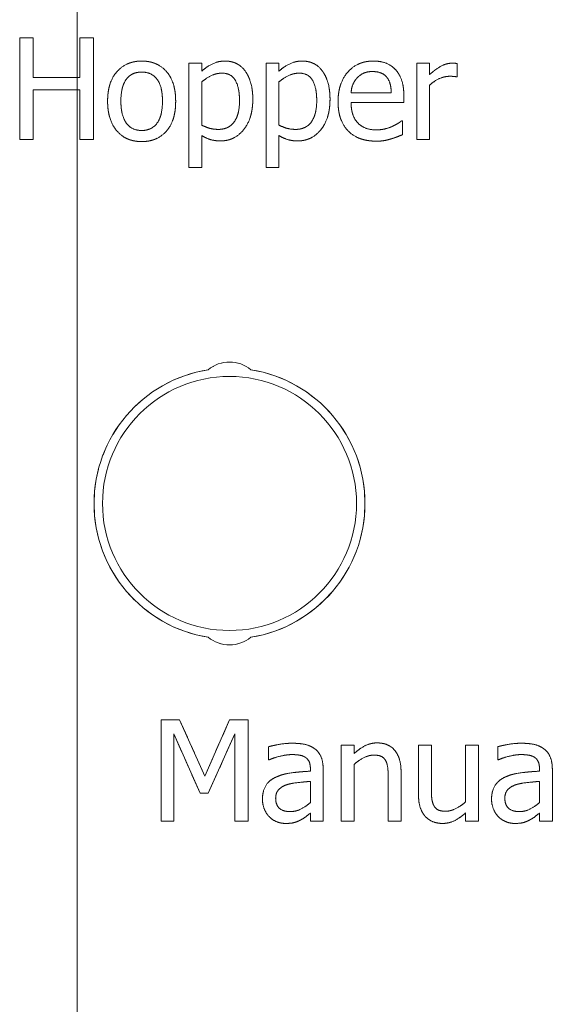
# Model space of a CAD drawing. Header units: millimetres. Extents: x 41 to 1655, y -379 to 1151.
# Tile 15 of 56: x 314.17 to 320.47, y 179.7 to 191.32. Entities that reach past the tile are written whole.
import ezdxf

# ---------------------------------------------------------------- set-up
doc = ezdxf.new("R2010")
doc.units = ezdxf.units.MM
doc.header["$LTSCALE"] = 4
doc.linetypes.add('CHAIN', pattern=[0.3543, 0.2362, -0.0295, 0.0591, -0.0295])
doc.linetypes.add('LONG_DASH_DOTTED', pattern=[0.3001, 0.2362, -0.0295, 0.0049, -0.0295])
doc.layers.add('가시적 모서리(ISO)', color=7, linetype='Continuous', lineweight=18)
doc.layers.add('단면도 선(ISO)', color=7, linetype='LONG_DASH_DOTTED', lineweight=15, true_color=0x004000)
doc.layers.add('오버레이 [기준 허상 선(ISO)]', color=7, linetype='LONG_DASH_DOTTED', lineweight=18, true_color=0x803f3f)

# ---------------------------------------------------------------- blocks, each defined once
blk = doc.blocks.new('2dTransSection0')
at = {"layer": '단면도 선(ISO)', "linetype": 'CHAIN', "ltscale": 77.084045}
blk.add_line((78.7133, 92.8659), (78.7133, 23.4962), dxfattribs=at)

msp = doc.modelspace()

# ---------------------------------------------------------------- linework, layer by layer
at = {"layer": '가시적 모서리(ISO)'}
for p, q in [((314.175, 191.111), (314.334, 191.111)), ((314.175, 189.911), (314.175, 191.111)), ((314.334, 191.111), (314.334, 190.64)), ((314.886, 191.111), (315.046, 191.111)), ((314.886, 190.64), (314.886, 191.111)), ((315.046, 191.111), (315.046, 189.911)), ((316.173, 190.811), (316.325, 190.811)), ((316.173, 189.579), (316.173, 190.811)), ((316.325, 190.811), (316.325, 190.717)), ((317.085, 190.811), (317.237, 190.811)), ((317.085, 189.579), (317.085, 190.811)), ((317.237, 190.811), (317.237, 190.717)), ((318.866, 190.811), (319.017, 190.811)), ((318.866, 189.911), (318.866, 190.811)), ((319.017, 190.811), (319.017, 190.677)), ((319.343, 190.806), (319.343, 190.649)), ((314.334, 190.64), (314.886, 190.64)), ((319.343, 190.649), (319.335, 190.649)), ((314.334, 190.498), (314.334, 189.911)), ((314.886, 190.498), (314.334, 190.498)), ((314.886, 189.911), (314.886, 190.498)), ((316.325, 190.59), (316.325, 190.079)), ((317.237, 190.59), (317.237, 190.079)), ((319.017, 190.55), (319.017, 189.911)), ((318.089, 190.461), (318.564, 190.461)), ((318.712, 190.428), (318.712, 190.345)), ((318.712, 190.345), (318.089, 190.345)), ((318.687, 190.131), (318.695, 190.131)), ((318.695, 190.131), (318.695, 189.966)), ((314.334, 189.911), (314.175, 189.911)), ((315.046, 189.911), (314.886, 189.911)), ((316.325, 189.956), (316.325, 189.579)), ((317.237, 189.956), (317.237, 189.579)), ((319.017, 189.911), (318.866, 189.911)), ((316.325, 189.579), (316.173, 189.579)), ((317.237, 189.579), (317.085, 189.579)), ((315.846, 183.057), (316.063, 183.057)), ((315.846, 181.857), (315.846, 183.057)), ((316.063, 183.057), (316.363, 182.389)), ((316.363, 182.389), (316.653, 183.057)), ((316.653, 183.057), (316.874, 183.057)), ((316.874, 183.057), (316.874, 181.857)), ((315.994, 182.891), (315.994, 181.857)), ((316.305, 182.188), (315.994, 182.891)), ((316.715, 182.891), (316.402, 182.188)), ((316.715, 181.857), (316.715, 182.891)), ((317.115, 182.584), (317.115, 182.738)), ((317.972, 182.758), (318.124, 182.758)), ((317.972, 181.857), (317.972, 182.758)), ((318.124, 182.758), (318.124, 182.658)), ((318.885, 182.758), (319.037, 182.758)), ((318.885, 182.173), (318.885, 182.758)), ((319.037, 182.758), (319.037, 182.244)), ((319.441, 182.758), (319.592, 182.758)), ((319.441, 182.085), (319.441, 182.758)), ((319.592, 182.758), (319.592, 181.857)), ((319.821, 182.584), (319.821, 182.738)), ((317.123, 182.584), (317.115, 182.584)), ((319.83, 182.584), (319.821, 182.584)), ((317.608, 182.449), (317.608, 182.479)), ((317.759, 182.473), (317.759, 181.857)), ((318.124, 182.53), (318.124, 181.857)), ((320.314, 182.449), (320.314, 182.479)), ((320.466, 182.473), (320.466, 181.857)), ((318.528, 181.857), (318.528, 182.371)), ((318.679, 182.442), (318.679, 181.857)), ((317.608, 182.079), (317.608, 182.329)), ((320.314, 182.079), (320.314, 182.329)), ((316.402, 182.188), (316.305, 182.188)), ((317.608, 181.857), (317.608, 181.953)), ((319.441, 181.857), (319.441, 181.956)), ((320.314, 181.857), (320.314, 181.953)), ((315.994, 181.857), (315.846, 181.857)), ((316.874, 181.857), (316.715, 181.857)), ((317.759, 181.857), (317.608, 181.857)), ((318.124, 181.857), (317.972, 181.857)), ((318.679, 181.857), (318.528, 181.857)), ((319.592, 181.857), (319.441, 181.857)), ((320.466, 181.857), (320.314, 181.857))]:
    msp.add_line(p, q, dxfattribs=at)
msp.add_circle((316.653, 185.611), 1.5, dxfattribs=at)
for centre, radius, start, end in [((316.653, 186.881), 0.4, 50.7783, 129.2217), ((316.653, 185.611), 1.6, 99.0955, 260.9045), ((316.653, 185.611), 1.6, 279.0955, 80.9045), ((316.653, 184.341), 0.4, 230.7783, 309.2217)]:
    msp.add_arc(centre, radius, start, end, dxfattribs=at)
for points in [[(315.213, 190.361), (315.213, 190.587), (315.435, 190.836), (315.616, 190.836)], [(315.616, 190.836), (315.799, 190.836), (316.017, 190.588), (316.017, 190.361)], [(316.325, 190.717), (316.381, 190.768), (316.519, 190.836), (316.6, 190.836)], [(316.6, 190.836), (316.754, 190.836), (316.928, 190.591), (316.928, 190.385)], [(317.237, 190.717), (317.293, 190.768), (317.431, 190.836), (317.512, 190.836)], [(317.512, 190.836), (317.667, 190.836), (317.84, 190.591), (317.84, 190.385)], [(317.935, 190.356), (317.935, 190.576), (318.165, 190.836), (318.351, 190.836)], [(318.351, 190.836), (318.435, 190.836), (318.564, 190.788), (318.612, 190.736)], [(318.612, 190.736), (318.66, 190.685), (318.712, 190.536), (318.712, 190.428)], [(319.017, 190.677), (319.1, 190.751), (319.223, 190.811), (319.282, 190.811)], [(319.282, 190.811), (319.305, 190.811), (319.329, 190.809), (319.343, 190.806)], [(315.616, 190.706), (315.498, 190.706), (315.37, 190.536), (315.37, 190.361)], [(315.861, 190.361), (315.861, 190.536), (315.733, 190.706), (315.616, 190.706)], [(316.563, 190.693), (316.499, 190.693), (316.378, 190.635), (316.325, 190.59)], [(316.771, 190.368), (316.771, 190.522), (316.673, 190.693), (316.563, 190.693)], [(317.475, 190.693), (317.411, 190.693), (317.29, 190.635), (317.237, 190.59)], [(317.683, 190.368), (317.683, 190.522), (317.585, 190.693), (317.475, 190.693)], [(318.163, 190.641), (318.129, 190.605), (318.093, 190.518), (318.089, 190.461)], [(318.342, 190.712), (318.282, 190.712), (318.198, 190.676), (318.163, 190.641)], [(318.513, 190.642), (318.486, 190.676), (318.404, 190.712), (318.342, 190.712)], [(318.564, 190.461), (318.562, 190.522), (318.537, 190.612), (318.513, 190.642)], [(319.254, 190.656), (319.192, 190.656), (319.072, 190.602), (319.017, 190.55)], [(319.335, 190.649), (319.318, 190.654), (319.28, 190.656), (319.254, 190.656)], [(316.523, 190.029), (316.641, 190.029), (316.771, 190.202), (316.771, 190.368)], [(316.928, 190.385), (316.928, 190.16), (316.713, 189.893), (316.548, 189.893)], [(317.435, 190.029), (317.553, 190.029), (317.683, 190.202), (317.683, 190.368)], [(317.84, 190.385), (317.84, 190.16), (317.625, 189.893), (317.46, 189.893)], [(315.616, 189.885), (315.428, 189.885), (315.213, 190.141), (315.213, 190.361)], [(315.37, 190.361), (315.37, 190.191), (315.498, 190.016), (315.616, 190.016)], [(315.616, 190.016), (315.732, 190.016), (315.861, 190.188), (315.861, 190.361)], [(316.017, 190.361), (316.017, 190.133), (315.799, 189.885), (315.616, 189.885)], [(318.388, 189.89), (318.172, 189.89), (317.935, 190.132), (317.935, 190.356)], [(318.089, 190.345), (318.089, 190.189), (318.246, 190.023), (318.386, 190.023)], [(316.325, 190.079), (316.384, 190.051), (316.469, 190.029), (316.523, 190.029)], [(317.237, 190.079), (317.296, 190.051), (317.381, 190.029), (317.435, 190.029)], [(318.386, 190.023), (318.436, 190.023), (318.532, 190.045), (318.571, 190.062)], [(318.571, 190.062), (318.612, 190.082), (318.668, 190.116), (318.687, 190.131)], [(316.548, 189.893), (316.481, 189.893), (316.378, 189.924), (316.325, 189.956)], [(317.46, 189.893), (317.393, 189.893), (317.29, 189.924), (317.237, 189.956)], [(318.558, 189.916), (318.515, 189.903), (318.443, 189.89), (318.388, 189.89)], [(318.695, 189.966), (318.669, 189.955), (318.589, 189.924), (318.558, 189.916)], [(317.115, 182.738), (317.156, 182.75), (317.313, 182.779), (317.39, 182.779)], [(317.39, 182.779), (317.483, 182.779), (317.611, 182.75), (317.661, 182.712)], [(317.661, 182.712), (317.711, 182.675), (317.759, 182.557), (317.759, 182.473)], [(318.124, 182.658), (318.192, 182.719), (318.323, 182.783), (318.397, 182.783)], [(318.397, 182.783), (318.529, 182.783), (318.679, 182.608), (318.679, 182.442)], [(319.821, 182.738), (319.863, 182.75), (320.019, 182.779), (320.096, 182.779)], [(320.096, 182.779), (320.189, 182.779), (320.317, 182.75), (320.367, 182.712)], [(320.367, 182.712), (320.417, 182.675), (320.466, 182.557), (320.466, 182.473)], [(317.389, 182.645), (317.336, 182.645), (317.194, 182.614), (317.123, 182.584)], [(317.546, 182.615), (317.517, 182.633), (317.434, 182.645), (317.389, 182.645)], [(317.608, 182.479), (317.608, 182.531), (317.576, 182.596), (317.546, 182.615)], [(318.357, 182.639), (318.301, 182.639), (318.181, 182.579), (318.124, 182.53)], [(318.498, 182.572), (318.48, 182.606), (318.414, 182.639), (318.357, 182.639)], [(320.095, 182.645), (320.043, 182.645), (319.901, 182.614), (319.83, 182.584)], [(320.253, 182.615), (320.223, 182.633), (320.14, 182.645), (320.095, 182.645)], [(320.314, 182.479), (320.314, 182.531), (320.282, 182.596), (320.253, 182.615)], [(318.528, 182.371), (318.528, 182.433), (318.516, 182.54), (318.498, 182.572)], [(317.042, 182.118), (317.042, 182.211), (317.12, 182.343), (317.206, 182.381)], [(317.206, 182.381), (317.282, 182.416), (317.488, 182.443), (317.608, 182.449)], [(319.748, 182.118), (319.748, 182.211), (319.827, 182.343), (319.912, 182.381)], [(319.912, 182.381), (319.988, 182.416), (320.194, 182.443), (320.314, 182.449)], [(317.337, 182.292), (317.277, 182.273), (317.198, 182.197), (317.198, 182.129)], [(317.608, 182.329), (317.553, 182.324), (317.389, 182.307), (317.337, 182.292)], [(319.037, 182.244), (319.037, 182.172), (319.048, 182.078), (319.066, 182.043)], [(320.044, 182.292), (319.983, 182.273), (319.905, 182.197), (319.905, 182.129)], [(320.314, 182.329), (320.259, 182.324), (320.095, 182.307), (320.044, 182.292)], [(317.121, 181.912), (317.085, 181.949), (317.042, 182.058), (317.042, 182.118)], [(317.198, 182.129), (317.198, 182.051), (317.286, 181.972), (317.369, 181.972)], [(318.967, 181.913), (318.928, 181.954), (318.885, 182.082), (318.885, 182.173)], [(319.828, 181.912), (319.792, 181.949), (319.748, 182.058), (319.748, 182.118)], [(319.905, 182.129), (319.905, 182.051), (319.992, 181.972), (320.076, 181.972)], [(317.369, 181.972), (317.44, 181.972), (317.557, 182.033), (317.608, 182.079)], [(319.066, 182.043), (319.085, 182.008), (319.148, 181.976), (319.207, 181.976)], [(319.207, 181.976), (319.263, 181.976), (319.388, 182.039), (319.441, 182.085)], [(320.076, 181.972), (320.147, 181.972), (320.263, 182.033), (320.314, 182.079)], [(317.315, 181.832), (317.259, 181.832), (317.159, 181.874), (317.121, 181.912)], [(317.608, 181.953), (317.589, 181.939), (317.527, 181.89), (317.498, 181.876)], [(319.167, 181.832), (319.109, 181.832), (319.005, 181.871), (318.967, 181.913)], [(319.441, 181.956), (319.371, 181.895), (319.245, 181.832), (319.167, 181.832)], [(320.021, 181.832), (319.966, 181.832), (319.866, 181.874), (319.828, 181.912)], [(320.314, 181.953), (320.295, 181.939), (320.233, 181.89), (320.204, 181.876)], [(317.498, 181.876), (317.458, 181.854), (317.383, 181.832), (317.315, 181.832)], [(320.204, 181.876), (320.164, 181.854), (320.089, 181.832), (320.021, 181.832)]]:
    msp.add_open_spline(points, degree=2, dxfattribs=at)
at = {"layer": '오버레이 [기준 허상 선(ISO)]', "ltscale": 0.052206}
for p, q in [((314.175, 191.111), (314.334, 191.111)), ((314.886, 191.111), (315.046, 191.111)), ((314.334, 189.911), (314.175, 189.911)), ((315.046, 189.911), (314.886, 189.911)), ((316.874, 181.857), (316.715, 181.857))]:
    msp.add_line(p, q, dxfattribs=at)
at = {"layer": '오버레이 [기준 허상 선(ISO)]', "ltscale": 0.39347}
for p, q in [((314.175, 189.911), (314.175, 191.111)), ((315.046, 191.111), (315.046, 189.911)), ((315.846, 181.857), (315.846, 183.057)), ((316.874, 183.057), (316.874, 181.857))]:
    msp.add_line(p, q, dxfattribs=at)
at = {"layer": '오버레이 [기준 허상 선(ISO)]', "ltscale": 0.154266}
for p, q in [((314.334, 191.111), (314.334, 190.64)), ((314.886, 190.64), (314.886, 191.111))]:
    msp.add_line(p, q, dxfattribs=at)
at = {"layer": '오버레이 [기준 허상 선(ISO)]', "ltscale": 0.049654}
for p, q in [((316.173, 190.811), (316.325, 190.811)), ((317.085, 190.811), (317.237, 190.811)), ((318.866, 190.811), (319.017, 190.811)), ((319.017, 189.911), (318.866, 189.911)), ((316.325, 189.579), (316.173, 189.579)), ((317.237, 189.579), (317.085, 189.579)), ((317.972, 182.758), (318.124, 182.758)), ((318.885, 182.758), (319.037, 182.758)), ((319.441, 182.758), (319.592, 182.758)), ((317.759, 181.857), (317.608, 181.857)), ((318.124, 181.857), (317.972, 181.857)), ((318.679, 181.857), (318.528, 181.857)), ((319.592, 181.857), (319.441, 181.857)), ((320.466, 181.857), (320.314, 181.857))]:
    msp.add_line(p, q, dxfattribs=at)
at = {"layer": '오버레이 [기준 허상 선(ISO)]', "ltscale": 0.403995}
for p, q in [((316.173, 189.579), (316.173, 190.811)), ((317.085, 189.579), (317.085, 190.811))]:
    msp.add_line(p, q, dxfattribs=at)
at = {"layer": '오버레이 [기준 허상 선(ISO)]', "ltscale": 0.030837}
for p, q in [((316.325, 190.811), (316.325, 190.717)), ((317.237, 190.811), (317.237, 190.717))]:
    msp.add_line(p, q, dxfattribs=at)
at = {"layer": '오버레이 [기준 허상 선(ISO)]', "ltscale": 0.295237}
for p, q in [((318.866, 189.911), (318.866, 190.811)), ((317.972, 181.857), (317.972, 182.758)), ((319.592, 182.758), (319.592, 181.857))]:
    msp.add_line(p, q, dxfattribs=at)
at = {"layer": '오버레이 [기준 허상 선(ISO)]', "ltscale": 0.043913}
msp.add_line((319.017, 190.811), (319.017, 190.677), dxfattribs=at)
at = {"layer": '오버레이 [기준 허상 선(ISO)]', "ltscale": 0.051568}
msp.add_line((319.343, 190.806), (319.343, 190.649), dxfattribs=at)
at = {"layer": '오버레이 [기준 허상 선(ISO)]', "ltscale": 0.181057}
for p, q in [((314.334, 190.64), (314.886, 190.64)), ((314.886, 190.498), (314.334, 190.498))]:
    msp.add_line(p, q, dxfattribs=at)
at = {"layer": '오버레이 [기준 허상 선(ISO)]', "ltscale": 0.002452}
msp.add_line((319.343, 190.649), (319.335, 190.649), dxfattribs=at)
at = {"layer": '오버레이 [기준 허상 선(ISO)]', "ltscale": 0.192539}
for p, q in [((314.334, 190.498), (314.334, 189.911)), ((314.886, 189.911), (314.886, 190.498))]:
    msp.add_line(p, q, dxfattribs=at)
at = {"layer": '오버레이 [기준 허상 선(ISO)]', "ltscale": 0.167661}
for p, q in [((316.325, 190.59), (316.325, 190.079)), ((317.237, 190.59), (317.237, 190.079))]:
    msp.add_line(p, q, dxfattribs=at)
at = {"layer": '오버레이 [기준 허상 선(ISO)]', "ltscale": 0.209442}
msp.add_line((319.017, 190.55), (319.017, 189.911), dxfattribs=at)
at = {"layer": '오버레이 [기준 허상 선(ISO)]', "ltscale": 0.155861}
msp.add_line((318.089, 190.461), (318.564, 190.461), dxfattribs=at)
at = {"layer": '오버레이 [기준 허상 선(ISO)]', "ltscale": 0.02701}
msp.add_line((318.712, 190.428), (318.712, 190.345), dxfattribs=at)
at = {"layer": '오버레이 [기준 허상 선(ISO)]', "ltscale": 0.204339}
msp.add_line((318.712, 190.345), (318.089, 190.345), dxfattribs=at)
at = {"layer": '오버레이 [기준 허상 선(ISO)]', "ltscale": 0.00277}
for p, q in [((318.687, 190.131), (318.695, 190.131)), ((317.123, 182.584), (317.115, 182.584)), ((319.83, 182.584), (319.821, 182.584))]:
    msp.add_line(p, q, dxfattribs=at)
at = {"layer": '오버레이 [기준 허상 선(ISO)]', "ltscale": 0.054119}
msp.add_line((318.695, 190.131), (318.695, 189.966), dxfattribs=at)
at = {"layer": '오버레이 [기준 허상 선(ISO)]', "ltscale": 0.123648}
for p, q in [((316.325, 189.956), (316.325, 189.579)), ((317.237, 189.956), (317.237, 189.579))]:
    msp.add_line(p, q, dxfattribs=at)
at = {"layer": '오버레이 [기준 허상 선(ISO)]', "ltscale": 0.071342}
msp.add_line((315.846, 183.057), (316.063, 183.057), dxfattribs=at)
at = {"layer": '오버레이 [기준 허상 선(ISO)]', "ltscale": 0.240023}
msp.add_line((316.063, 183.057), (316.363, 182.389), dxfattribs=at)
at = {"layer": '오버레이 [기준 허상 선(ISO)]', "ltscale": 0.238736}
msp.add_line((316.363, 182.389), (316.653, 183.057), dxfattribs=at)
at = {"layer": '오버레이 [기준 허상 선(ISO)]', "ltscale": 0.072618}
msp.add_line((316.653, 183.057), (316.874, 183.057), dxfattribs=at)
at = {"layer": '오버레이 [기준 허상 선(ISO)]', "ltscale": 0.338931}
for p, q in [((315.994, 182.891), (315.994, 181.857)), ((316.715, 181.857), (316.715, 182.891))]:
    msp.add_line(p, q, dxfattribs=at)
at = {"layer": '오버레이 [기준 허상 선(ISO)]', "ltscale": 0.25194}
msp.add_line((316.305, 182.188), (315.994, 182.891), dxfattribs=at)
at = {"layer": '오버레이 [기준 허상 선(ISO)]', "ltscale": 0.252328}
msp.add_line((316.715, 182.891), (316.402, 182.188), dxfattribs=at)
at = {"layer": '오버레이 [기준 허상 선(ISO)]', "ltscale": 0.050611}
for p, q in [((317.115, 182.584), (317.115, 182.738)), ((319.821, 182.584), (319.821, 182.738))]:
    msp.add_line(p, q, dxfattribs=at)
at = {"layer": '오버레이 [기준 허상 선(ISO)]', "ltscale": 0.032751}
msp.add_line((318.124, 182.758), (318.124, 182.658), dxfattribs=at)
at = {"layer": '오버레이 [기준 허상 선(ISO)]', "ltscale": 0.191582}
for p, q in [((318.885, 182.173), (318.885, 182.758)), ((318.679, 182.442), (318.679, 181.857))]:
    msp.add_line(p, q, dxfattribs=at)
at = {"layer": '오버레이 [기준 허상 선(ISO)]', "ltscale": 0.168299}
for p, q in [((319.037, 182.758), (319.037, 182.244)), ((318.528, 181.857), (318.528, 182.371))]:
    msp.add_line(p, q, dxfattribs=at)
at = {"layer": '오버레이 [기준 허상 선(ISO)]', "ltscale": 0.220605}
for p, q in [((319.441, 182.085), (319.441, 182.758)), ((318.124, 182.53), (318.124, 181.857))]:
    msp.add_line(p, q, dxfattribs=at)
at = {"layer": '오버레이 [기준 허상 선(ISO)]', "ltscale": 0.009468}
for p, q in [((317.608, 182.449), (317.608, 182.479)), ((320.314, 182.449), (320.314, 182.479))]:
    msp.add_line(p, q, dxfattribs=at)
at = {"layer": '오버레이 [기준 허상 선(ISO)]', "ltscale": 0.201788}
for p, q in [((317.759, 182.473), (317.759, 181.857)), ((320.466, 182.473), (320.466, 181.857))]:
    msp.add_line(p, q, dxfattribs=at)
at = {"layer": '오버레이 [기준 허상 선(ISO)]', "ltscale": 0.081867}
for p, q in [((317.608, 182.079), (317.608, 182.329)), ((320.314, 182.079), (320.314, 182.329))]:
    msp.add_line(p, q, dxfattribs=at)
at = {"layer": '오버레이 [기준 허상 선(ISO)]', "ltscale": 0.031794}
msp.add_line((316.402, 182.188), (316.305, 182.188), dxfattribs=at)
at = {"layer": '오버레이 [기준 허상 선(ISO)]', "ltscale": 0.031156}
for p, q in [((317.608, 181.857), (317.608, 181.953)), ((320.314, 181.857), (320.314, 181.953))]:
    msp.add_line(p, q, dxfattribs=at)
at = {"layer": '오버레이 [기준 허상 선(ISO)]', "ltscale": 0.032432}
msp.add_line((319.441, 181.857), (319.441, 181.956), dxfattribs=at)
at = {"layer": '오버레이 [기준 허상 선(ISO)]', "ltscale": 0.048698}
msp.add_line((315.994, 181.857), (315.846, 181.857), dxfattribs=at)
at = {"layer": '오버레이 [기준 허상 선(ISO)]', "ltscale": 0.179512}
for centre, start, end in [((316.653, 186.881), 50.7783, 129.2217), ((316.653, 184.341), 230.7783, 309.2217)]:
    msp.add_arc(centre, 0.4, start, end, dxfattribs=at)
at = {"layer": '오버레이 [기준 허상 선(ISO)]', "ltscale": 1.481873}
for start, end in [(99.0955, 260.9045), (279.0955, 80.9045)]:
    msp.add_arc((316.653, 185.611), 1.6, start, end, dxfattribs=at)
at = {"layer": '오버레이 [기준 허상 선(ISO)]', "ltscale": 0.230718}
msp.add_open_spline([(315.213, 190.361), (315.213, 190.587), (315.435, 190.836), (315.616, 190.836)], degree=2, dxfattribs=at)
at = {"layer": '오버레이 [기준 허상 선(ISO)]', "ltscale": 0.230805}
msp.add_open_spline([(315.616, 190.836), (315.799, 190.836), (316.017, 190.588), (316.017, 190.361)], degree=2, dxfattribs=at)
at = {"layer": '오버레이 [기준 허상 선(ISO)]', "ltscale": 0.100693}
for points in [[(316.325, 190.717), (316.381, 190.768), (316.519, 190.836), (316.6, 190.836)], [(317.237, 190.717), (317.293, 190.768), (317.431, 190.836), (317.512, 190.836)]]:
    msp.add_open_spline(points, degree=2, dxfattribs=at)
at = {"layer": '오버레이 [기준 허상 선(ISO)]', "ltscale": 0.205692}
for points in [[(316.6, 190.836), (316.754, 190.836), (316.928, 190.591), (316.928, 190.385)], [(317.512, 190.836), (317.667, 190.836), (317.84, 190.591), (317.84, 190.385)]]:
    msp.add_open_spline(points, degree=2, dxfattribs=at)
at = {"layer": '오버레이 [기준 허상 선(ISO)]', "ltscale": 0.234646}
msp.add_open_spline([(317.935, 190.356), (317.935, 190.576), (318.165, 190.836), (318.351, 190.836)], degree=2, dxfattribs=at)
at = {"layer": '오버레이 [기준 허상 선(ISO)]', "ltscale": 0.094316}
msp.add_open_spline([(318.351, 190.836), (318.435, 190.836), (318.564, 190.788), (318.612, 190.736)], degree=2, dxfattribs=at)
at = {"layer": '오버레이 [기준 허상 선(ISO)]', "ltscale": 0.108904}
msp.add_open_spline([(318.612, 190.736), (318.66, 190.685), (318.712, 190.536), (318.712, 190.428)], degree=2, dxfattribs=at)
at = {"layer": '오버레이 [기준 허상 선(ISO)]', "ltscale": 0.099414}
msp.add_open_spline([(319.017, 190.677), (319.1, 190.751), (319.223, 190.811), (319.282, 190.811)], degree=2, dxfattribs=at)
at = {"layer": '오버레이 [기준 허상 선(ISO)]', "ltscale": 0.020099}
msp.add_open_spline([(319.282, 190.811), (319.305, 190.811), (319.329, 190.809), (319.343, 190.806)], degree=2, dxfattribs=at)
at = {"layer": '오버레이 [기준 허상 선(ISO)]', "ltscale": 0.157716}
msp.add_open_spline([(315.616, 190.706), (315.498, 190.706), (315.37, 190.536), (315.37, 190.361)], degree=2, dxfattribs=at)
at = {"layer": '오버레이 [기준 허상 선(ISO)]', "ltscale": 0.157531}
msp.add_open_spline([(315.861, 190.361), (315.861, 190.536), (315.733, 190.706), (315.616, 190.706)], degree=2, dxfattribs=at)
at = {"layer": '오버레이 [기준 허상 선(ISO)]', "ltscale": 0.086677}
for points in [[(316.563, 190.693), (316.499, 190.693), (316.378, 190.635), (316.325, 190.59)], [(317.475, 190.693), (317.411, 190.693), (317.29, 190.635), (317.237, 190.59)]]:
    msp.add_open_spline(points, degree=2, dxfattribs=at)
at = {"layer": '오버레이 [기준 허상 선(ISO)]', "ltscale": 0.143299}
for points in [[(316.771, 190.368), (316.771, 190.522), (316.673, 190.693), (316.563, 190.693)], [(317.683, 190.368), (317.683, 190.522), (317.585, 190.693), (317.475, 190.693)]]:
    msp.add_open_spline(points, degree=2, dxfattribs=at)
at = {"layer": '오버레이 [기준 허상 선(ISO)]', "ltscale": 0.065031}
msp.add_open_spline([(318.163, 190.641), (318.129, 190.605), (318.093, 190.518), (318.089, 190.461)], degree=2, dxfattribs=at)
at = {"layer": '오버레이 [기준 허상 선(ISO)]', "ltscale": 0.065223}
msp.add_open_spline([(318.342, 190.712), (318.282, 190.712), (318.198, 190.676), (318.163, 190.641)], degree=2, dxfattribs=at)
at = {"layer": '오버레이 [기준 허상 선(ISO)]', "ltscale": 0.062576}
msp.add_open_spline([(318.513, 190.642), (318.486, 190.676), (318.404, 190.712), (318.342, 190.712)], degree=2, dxfattribs=at)
at = {"layer": '오버레이 [기준 허상 선(ISO)]', "ltscale": 0.06265}
msp.add_open_spline([(318.564, 190.461), (318.562, 190.522), (318.537, 190.612), (318.513, 190.642)], degree=2, dxfattribs=at)
at = {"layer": '오버레이 [기준 허상 선(ISO)]', "ltscale": 0.086997}
msp.add_open_spline([(319.254, 190.656), (319.192, 190.656), (319.072, 190.602), (319.017, 190.55)], degree=2, dxfattribs=at)
at = {"layer": '오버레이 [기준 허상 선(ISO)]', "ltscale": 0.026872}
msp.add_open_spline([(319.335, 190.649), (319.318, 190.654), (319.28, 190.656), (319.254, 190.656)], degree=2, dxfattribs=at)
at = {"layer": '오버레이 [기준 허상 선(ISO)]', "ltscale": 0.155676}
for points in [[(316.523, 190.029), (316.641, 190.029), (316.771, 190.202), (316.771, 190.368)], [(317.435, 190.029), (317.553, 190.029), (317.683, 190.202), (317.683, 190.368)]]:
    msp.add_open_spline(points, degree=2, dxfattribs=at)
at = {"layer": '오버레이 [기준 허상 선(ISO)]', "ltscale": 0.228122}
for points in [[(316.928, 190.385), (316.928, 190.16), (316.713, 189.893), (316.548, 189.893)], [(317.84, 190.385), (317.84, 190.16), (317.625, 189.893), (317.46, 189.893)]]:
    msp.add_open_spline(points, degree=2, dxfattribs=at)
at = {"layer": '오버레이 [기준 허상 선(ISO)]', "ltscale": 0.230933}
msp.add_open_spline([(315.616, 189.885), (315.428, 189.885), (315.213, 190.141), (315.213, 190.361)], degree=2, dxfattribs=at)
at = {"layer": '오버레이 [기준 허상 선(ISO)]', "ltscale": 0.157335}
msp.add_open_spline([(315.37, 190.361), (315.37, 190.191), (315.498, 190.016), (315.616, 190.016)], degree=2, dxfattribs=at)
at = {"layer": '오버레이 [기준 허상 선(ISO)]', "ltscale": 0.157264}
msp.add_open_spline([(315.616, 190.016), (315.732, 190.016), (315.861, 190.188), (315.861, 190.361)], degree=2, dxfattribs=at)
at = {"layer": '오버레이 [기준 허상 선(ISO)]', "ltscale": 0.23089}
msp.add_open_spline([(316.017, 190.361), (316.017, 190.133), (315.799, 189.885), (315.616, 189.885)], degree=2, dxfattribs=at)
at = {"layer": '오버레이 [기준 허상 선(ISO)]', "ltscale": 0.242569}
msp.add_open_spline([(318.388, 189.89), (318.172, 189.89), (317.935, 190.132), (317.935, 190.356)], degree=2, dxfattribs=at)
at = {"layer": '오버레이 [기준 허상 선(ISO)]', "ltscale": 0.163751}
msp.add_open_spline([(318.089, 190.345), (318.089, 190.189), (318.246, 190.023), (318.386, 190.023)], degree=2, dxfattribs=at)
at = {"layer": '오버레이 [기준 허상 선(ISO)]', "ltscale": 0.06765}
for points in [[(316.325, 190.079), (316.384, 190.051), (316.469, 190.029), (316.523, 190.029)], [(317.237, 190.079), (317.296, 190.051), (317.381, 190.029), (317.435, 190.029)]]:
    msp.add_open_spline(points, degree=2, dxfattribs=at)
at = {"layer": '오버레이 [기준 허상 선(ISO)]', "ltscale": 0.062336}
msp.add_open_spline([(318.386, 190.023), (318.436, 190.023), (318.532, 190.045), (318.571, 190.062)], degree=2, dxfattribs=at)
at = {"layer": '오버레이 [기준 허상 선(ISO)]', "ltscale": 0.044206}
msp.add_open_spline([(318.571, 190.062), (318.612, 190.082), (318.668, 190.116), (318.687, 190.131)], degree=2, dxfattribs=at)
at = {"layer": '오버레이 [기준 허상 선(ISO)]', "ltscale": 0.077204}
for points in [[(316.548, 189.893), (316.481, 189.893), (316.378, 189.924), (316.325, 189.956)], [(317.46, 189.893), (317.393, 189.893), (317.29, 189.924), (317.237, 189.956)]]:
    msp.add_open_spline(points, degree=2, dxfattribs=at)
at = {"layer": '오버레이 [기준 허상 선(ISO)]', "ltscale": 0.056564}
msp.add_open_spline([(318.558, 189.916), (318.515, 189.903), (318.443, 189.89), (318.388, 189.89)], degree=2, dxfattribs=at)
at = {"layer": '오버레이 [기준 허상 선(ISO)]', "ltscale": 0.047855}
msp.add_open_spline([(318.695, 189.966), (318.669, 189.955), (318.589, 189.924), (318.558, 189.916)], degree=2, dxfattribs=at)
at = {"layer": '오버레이 [기준 허상 선(ISO)]', "ltscale": 0.091398}
for points in [[(317.115, 182.738), (317.156, 182.75), (317.313, 182.779), (317.39, 182.779)], [(319.821, 182.738), (319.863, 182.75), (320.019, 182.779), (320.096, 182.779)]]:
    msp.add_open_spline(points, degree=2, dxfattribs=at)
at = {"layer": '오버레이 [기준 허상 선(ISO)]', "ltscale": 0.093286}
for points in [[(317.39, 182.779), (317.483, 182.779), (317.611, 182.75), (317.661, 182.712)], [(320.096, 182.779), (320.189, 182.779), (320.317, 182.75), (320.367, 182.712)]]:
    msp.add_open_spline(points, degree=2, dxfattribs=at)
at = {"layer": '오버레이 [기준 허상 선(ISO)]', "ltscale": 0.088094}
for points in [[(317.661, 182.712), (317.711, 182.675), (317.759, 182.557), (317.759, 182.473)], [(320.367, 182.712), (320.417, 182.675), (320.466, 182.557), (320.466, 182.473)]]:
    msp.add_open_spline(points, degree=2, dxfattribs=at)
at = {"layer": '오버레이 [기준 허상 선(ISO)]', "ltscale": 0.100934}
msp.add_open_spline([(318.124, 182.658), (318.192, 182.719), (318.323, 182.783), (318.397, 182.783)], degree=2, dxfattribs=at)
at = {"layer": '오버레이 [기준 허상 선(ISO)]', "ltscale": 0.164787}
msp.add_open_spline([(318.397, 182.783), (318.529, 182.783), (318.679, 182.608), (318.679, 182.442)], degree=2, dxfattribs=at)
at = {"layer": '오버레이 [기준 허상 선(ISO)]', "ltscale": 0.089791}
for points in [[(317.389, 182.645), (317.336, 182.645), (317.194, 182.614), (317.123, 182.584)], [(320.095, 182.645), (320.043, 182.645), (319.901, 182.614), (319.83, 182.584)]]:
    msp.add_open_spline(points, degree=2, dxfattribs=at)
at = {"layer": '오버레이 [기준 허상 선(ISO)]', "ltscale": 0.05317}
for points in [[(317.546, 182.615), (317.517, 182.633), (317.434, 182.645), (317.389, 182.645)], [(320.253, 182.615), (320.223, 182.633), (320.14, 182.645), (320.095, 182.645)]]:
    msp.add_open_spline(points, degree=2, dxfattribs=at)
at = {"layer": '오버레이 [기준 허상 선(ISO)]', "ltscale": 0.051201}
for points in [[(317.608, 182.479), (317.608, 182.531), (317.576, 182.596), (317.546, 182.615)], [(320.314, 182.479), (320.314, 182.531), (320.282, 182.596), (320.253, 182.615)]]:
    msp.add_open_spline(points, degree=2, dxfattribs=at)
at = {"layer": '오버레이 [기준 허상 선(ISO)]', "ltscale": 0.086054}
msp.add_open_spline([(318.357, 182.639), (318.301, 182.639), (318.181, 182.579), (318.124, 182.53)], degree=2, dxfattribs=at)
at = {"layer": '오버레이 [기준 허상 선(ISO)]', "ltscale": 0.054063}
msp.add_open_spline([(318.498, 182.572), (318.48, 182.606), (318.414, 182.639), (318.357, 182.639)], degree=2, dxfattribs=at)
at = {"layer": '오버레이 [기준 허상 선(ISO)]', "ltscale": 0.067191}
msp.add_open_spline([(318.528, 182.371), (318.528, 182.433), (318.516, 182.54), (318.498, 182.572)], degree=2, dxfattribs=at)
at = {"layer": '오버레이 [기준 허상 선(ISO)]', "ltscale": 0.108647}
for points in [[(317.042, 182.118), (317.042, 182.211), (317.12, 182.343), (317.206, 182.381)], [(319.748, 182.118), (319.748, 182.211), (319.827, 182.343), (319.912, 182.381)]]:
    msp.add_open_spline(points, degree=2, dxfattribs=at)
at = {"layer": '오버레이 [기준 허상 선(ISO)]', "ltscale": 0.13425}
for points in [[(317.206, 182.381), (317.282, 182.416), (317.488, 182.443), (317.608, 182.449)], [(319.912, 182.381), (319.988, 182.416), (320.194, 182.443), (320.314, 182.449)]]:
    msp.add_open_spline(points, degree=2, dxfattribs=at)
at = {"layer": '오버레이 [기준 허상 선(ISO)]', "ltscale": 0.076196}
for points in [[(317.337, 182.292), (317.277, 182.273), (317.198, 182.197), (317.198, 182.129)], [(320.044, 182.292), (319.983, 182.273), (319.905, 182.197), (319.905, 182.129)]]:
    msp.add_open_spline(points, degree=2, dxfattribs=at)
at = {"layer": '오버레이 [기준 허상 선(ISO)]', "ltscale": 0.089527}
for points in [[(317.608, 182.329), (317.553, 182.324), (317.389, 182.307), (317.337, 182.292)], [(320.314, 182.329), (320.259, 182.324), (320.095, 182.307), (320.044, 182.292)]]:
    msp.add_open_spline(points, degree=2, dxfattribs=at)
at = {"layer": '오버레이 [기준 허상 선(ISO)]', "ltscale": 0.067252}
msp.add_open_spline([(319.037, 182.244), (319.037, 182.172), (319.048, 182.078), (319.066, 182.043)], degree=2, dxfattribs=at)
at = {"layer": '오버레이 [기준 허상 선(ISO)]', "ltscale": 0.07416}
for points in [[(317.121, 181.912), (317.085, 181.949), (317.042, 182.058), (317.042, 182.118)], [(319.828, 181.912), (319.792, 181.949), (319.748, 182.058), (319.748, 182.118)]]:
    msp.add_open_spline(points, degree=2, dxfattribs=at)
at = {"layer": '오버레이 [기준 허상 선(ISO)]', "ltscale": 0.086937}
for points in [[(317.198, 182.129), (317.198, 182.051), (317.286, 181.972), (317.369, 181.972)], [(319.905, 182.129), (319.905, 182.051), (319.992, 181.972), (320.076, 181.972)]]:
    msp.add_open_spline(points, degree=2, dxfattribs=at)
at = {"layer": '오버레이 [기준 허상 선(ISO)]', "ltscale": 0.091633}
msp.add_open_spline([(318.967, 181.913), (318.928, 181.954), (318.885, 182.082), (318.885, 182.173)], degree=2, dxfattribs=at)
at = {"layer": '오버레이 [기준 허상 선(ISO)]', "ltscale": 0.087666}
for points in [[(317.369, 181.972), (317.44, 181.972), (317.557, 182.033), (317.608, 182.079)], [(320.076, 181.972), (320.147, 181.972), (320.263, 182.033), (320.314, 182.079)]]:
    msp.add_open_spline(points, degree=2, dxfattribs=at)
at = {"layer": '오버레이 [기준 허상 선(ISO)]', "ltscale": 0.054285}
msp.add_open_spline([(319.066, 182.043), (319.085, 182.008), (319.148, 181.976), (319.207, 181.976)], degree=2, dxfattribs=at)
at = {"layer": '오버레이 [기준 허상 선(ISO)]', "ltscale": 0.086011}
msp.add_open_spline([(319.207, 181.976), (319.263, 181.976), (319.388, 182.039), (319.441, 182.085)], degree=2, dxfattribs=at)
at = {"layer": '오버레이 [기준 허상 선(ISO)]', "ltscale": 0.070356}
for points in [[(317.315, 181.832), (317.259, 181.832), (317.159, 181.874), (317.121, 181.912)], [(320.021, 181.832), (319.966, 181.832), (319.866, 181.874), (319.828, 181.912)]]:
    msp.add_open_spline(points, degree=2, dxfattribs=at)
at = {"layer": '오버레이 [기준 허상 선(ISO)]', "ltscale": 0.043948}
for points in [[(317.608, 181.953), (317.589, 181.939), (317.527, 181.89), (317.498, 181.876)], [(320.314, 181.953), (320.295, 181.939), (320.233, 181.89), (320.204, 181.876)]]:
    msp.add_open_spline(points, degree=2, dxfattribs=at)
at = {"layer": '오버레이 [기준 허상 선(ISO)]', "ltscale": 0.072898}
msp.add_open_spline([(319.167, 181.832), (319.109, 181.832), (319.005, 181.871), (318.967, 181.913)], degree=2, dxfattribs=at)
at = {"layer": '오버레이 [기준 허상 선(ISO)]', "ltscale": 0.100847}
msp.add_open_spline([(319.441, 181.956), (319.371, 181.895), (319.245, 181.832), (319.167, 181.832)], degree=2, dxfattribs=at)
at = {"layer": '오버레이 [기준 허상 선(ISO)]', "ltscale": 0.062371}
for points in [[(317.498, 181.876), (317.458, 181.854), (317.383, 181.832), (317.315, 181.832)], [(320.204, 181.876), (320.164, 181.854), (320.089, 181.832), (320.021, 181.832)]]:
    msp.add_open_spline(points, degree=2, dxfattribs=at)

# ---------------------------------------------------------------- block references
at = {"layer": '단면도 선(ISO)', "xscale": 4, "yscale": 4, "zscale": 4}
msp.add_blockref('2dTransSection0', (0, 0), dxfattribs=at)

doc.saveas('drawing.dxf')
